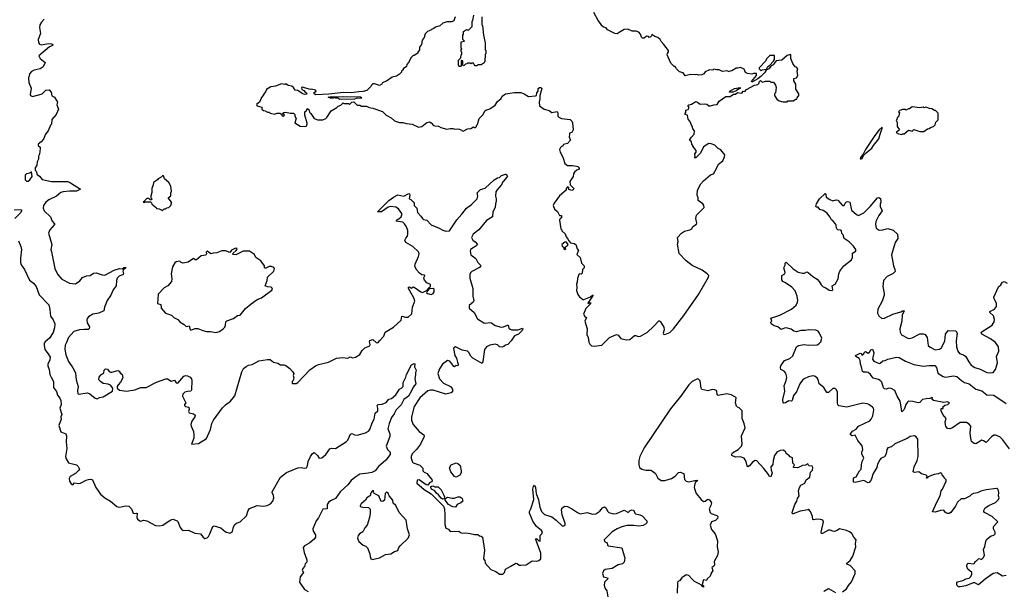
# Model space of a CAD drawing. Extents: x 2240384 to 2404287, y 351326 to 526670.
# Tile 145 of 256: x 2296178 to 2307606, y 452308 to 458944. Entities that reach past the tile are written whole.
import ezdxf

# ---------------------------------------------------------------- set-up
doc = ezdxf.new("R2010")
doc.units = 0

msp = doc.modelspace()

# ---------------------------------------------------------------- linework, layer by layer
at = {"layer": '0CON20XD'}
for points in [[(2301232, 458975), (2301218, 458932), (2301192, 458918), (2301135, 458918), (2301088, 458902), (2301055, 458872), (2301005, 458858), (2300985, 458840), (2300975, 458840), (2300968, 458832), (2300955, 458830), (2300948, 458822), (2300910, 458805), (2300885, 458780), (2300872, 458738), (2300850, 458705), (2300840, 458655), (2300820, 458625), (2300817, 458593), (2300800, 458565), (2300800, 458555), (2300755, 458530), (2300745, 458530), (2300720, 458505), (2300690, 458445), (2300670, 458425), (2300668, 458402), (2300630, 458375), (2300628, 458362), (2300610, 458345), (2300610, 458335), (2300585, 458310), (2300552, 458288), (2300500, 458275), (2300435, 458230), (2300385, 458210), (2300380, 458195), (2300355, 458180), (2300295, 458200), (2300275, 458198), (2300260, 458185), (2300258, 458172), (2300207, 458123), (2300165, 458110), (2300114, 458106), (2300025, 458094), (2299935, 458097), (2299765, 458079), (2299615, 458072), (2299594, 458084), (2299590, 458095), (2299618, 458115), (2299610, 458125), (2299565, 458138), (2299555, 458132), (2299455, 458160), (2299450, 458155), (2299452, 458132), (2299475, 458120), (2299491, 458101), (2299508, 458095), (2299512, 458085), (2299505, 458078), (2299485, 458077), (2299455, 458087), (2299405, 458120), (2299375, 458127), (2299356, 458156), (2299335, 458173), (2299295, 458180), (2299265, 458198), (2299255, 458190), (2299215, 458198), (2299147, 458173), (2299094, 458166), (2299055, 458140), (2299045, 458140), (2299030, 458105), (2299010, 458085), (2299010, 458075), (2298985, 458040), (2298960, 457985), (2298932, 457965), (2298928, 457955), (2298934, 457944), (2298988, 457928), (2298990, 457905), (2299008, 457888), (2299027, 457887), (2299055, 457870), (2299075, 457870), (2299085, 457860), (2299135, 457848), (2299165, 457860), (2299197, 457857), (2299218, 457848), (2299220, 457835), (2299235, 457823), (2299250, 457835), (2299230, 457855), (2299245, 457868), (2299265, 457872), (2299318, 457858), (2299355, 457858), (2299372, 457845), (2299372, 457825), (2299388, 457795), (2299370, 457745), (2299435, 457706), (2299500, 457705), (2299510, 457715), (2299516, 457744), (2299486, 457835), (2299488, 457875), (2299505, 457890), (2299515, 457912), (2299535, 457900), (2299540, 457870), (2299556, 457856), (2299597, 457795), (2299635, 457780), (2299695, 457782), (2299730, 457795), (2299743, 457807), (2299794, 457886), (2299860, 457925), (2299875, 457940), (2299905, 457950), (2299932, 457978), (2299945, 457970), (2299995, 457970), (2300005, 457960), (2300032, 457988), (2300055, 457990), (2300095, 457950), (2300125, 457950), (2300145, 457940), (2300205, 457940), (2300233, 457923), (2300277, 457917), (2300387, 457877), (2300430, 457835), (2300490, 457805), (2300528, 457768), (2300585, 457752), (2300625, 457752), (2300665, 457738), (2300732, 457732), (2300805, 457698), (2300847, 457703), (2300905, 457749), (2300935, 457757), (2300955, 457747), (2300982, 457715), (2300995, 457710), (2301039, 457709), (2301065, 457693), (2301137, 457673), (2301175, 457682), (2301205, 457682), (2301227, 457673), (2301255, 457678), (2301282, 457672), (2301325, 457650), (2301375, 457678), (2301415, 457680), (2301445, 457700), (2301453, 457693), (2301467, 457693), (2301480, 457705), (2301480, 457715)], [(2301295, 458400), (2301282, 458402), (2301270, 458415), (2301270, 458475), (2301298, 458502), (2301300, 458535), (2301310, 458545), (2301310, 458565), (2301300, 458575), (2301300, 458595), (2301310, 458605), (2301300, 458615), (2301300, 458685), (2301340, 458695), (2301320, 458715), (2301320, 458765), (2301330, 458775), (2301330, 458805), (2301365, 458830), (2301388, 458822), (2301430, 458865), (2301430, 458925), (2301437, 458933), (2301450, 458995)], [(2301540, 458975), (2301540, 458885), (2301550, 458875), (2301562, 458765), (2301582, 458675), (2301580, 458595), (2301590, 458585), (2301590, 458555), (2301580, 458535), (2301577, 458463), (2301568, 458442), (2301535, 458420), (2301495, 458420), (2301485, 458410), (2301465, 458410), (2301452, 458422), (2301445, 458440), (2301425, 458440), (2301415, 458430), (2301405, 458440), (2301375, 458440), (2301368, 458432), (2301352, 458428), (2301338, 458412), (2301325, 458410), (2301320, 458415), (2301320, 458465), (2301305, 458470), (2301300, 458465), (2301300, 458405), (2301295, 458400)], [(2302845, 455154), (2302935, 455164), (2303025, 455254), (2303105, 455288), (2303123, 455283), (2303155, 455244), (2303216, 455226), (2303258, 455232), (2303315, 455276), (2303328, 455278), (2303356, 455266), (2303385, 455271), (2303463, 455317), (2303535, 455381), (2303595, 455450), (2303605, 455450), (2303617, 455437), (2303653, 455373), (2303658, 455345), (2303648, 455305), (2303652, 455292), (2303665, 455289), (2303725, 455312), (2303765, 455355), (2303885, 455509), (2304056, 455754), (2304174, 455955), (2304178, 455975), (2304159, 455995), (2304101, 456035), (2303985, 456090), (2303915, 456145), (2303831, 456231), (2303813, 456337), (2303822, 456365), (2303813, 456415), (2303858, 456465), (2303895, 456490), (2303956, 456504), (2303980, 456515), (2303990, 456545), (2304035, 456570), (2304039, 456585), (2304027, 456637), (2304032, 456675), (2304122, 456765), (2304119, 456785), (2304106, 456806), (2304053, 456845), (2304052, 456875), (2304043, 456905), (2304044, 456966), (2304085, 457038), (2304116, 457074), (2304195, 457142), (2304230, 457155), (2304245, 457180), (2304263, 457207), (2304288, 457265), (2304340, 457305), (2304359, 457351), (2304361, 457375), (2304315, 457432), (2304285, 457450), (2304246, 457486), (2304205, 457501), (2304175, 457505), (2304115, 457469), (2304078, 457395), (2304035, 457347), (2304025, 457340), (2304012, 457342), (2304018, 457352), (2304016, 457385), (2304029, 457405), (2304031, 457425), (2303990, 457475), (2303990, 457485), (2303978, 457498), (2303977, 457527), (2303952, 457545), (2303975, 457580), (2304007, 457613), (2304010, 457655), (2303990, 457675), (2303988, 457695), (2303958, 457765), (2303935, 457790), (2303930, 457835), (2303900, 457845), (2303900, 457855), (2303910, 457865), (2303910, 457895), (2303935, 457900), (2303950, 457925), (2303932, 457948), (2303943, 457957), (2303977, 457963), (2304025, 457993), (2304046, 457986), (2304075, 457962), (2304126, 457966), (2304152, 457962), (2304175, 457942), (2304195, 457942), (2304234, 457956), (2304275, 457960), (2304295, 457998), (2304375, 458051), (2304426, 458054), (2304462, 458078), (2304485, 458079), (2304511, 458099), (2304552, 458092), (2304564, 458096), (2304575, 458113), (2304595, 458110), (2304615, 458133), (2304705, 458182), (2304747, 458193), (2304758, 458202), (2304765, 458228), (2304776, 458236), (2304795, 458218), (2304835, 458232), (2304885, 458230), (2304895, 458220), (2304928, 458218), (2304950, 458185), (2304958, 458155), (2304950, 458095), (2304940, 458085), (2304940, 458065), (2304965, 458020), (2304993, 458003), (2305035, 457990), (2305085, 457990), (2305095, 458000), (2305155, 458000), (2305185, 458020), (2305198, 458022), (2305202, 458038), (2305220, 458065), (2305220, 458085), (2305188, 458138), (2305187, 458195), (2305162, 458235), (2305165, 458260), (2305195, 458270), (2305208, 458295), (2305200, 458345), (2305208, 458375), (2305195, 458392), (2305177, 458397), (2305152, 458435), (2305130, 458495), (2305130, 458535), (2305125, 458540), (2305085, 458527), (2305025, 458474), (2304960, 458465), (2304922, 458418), (2304901, 458409), (2304872, 458375), (2304842, 458358), (2304823, 458325), (2304780, 458285), (2304745, 458257), (2304675, 458220), (2304670, 458225), (2304730, 458295), (2304728, 458318), (2304695, 458320), (2304675, 458310), (2304625, 458318), (2304601, 458331), (2304585, 458368), (2304543, 458387), (2304515, 458380), (2304495, 458382), (2304445, 458350), (2304422, 458348), (2304415, 458340), (2304385, 458352), (2304335, 458343), (2304295, 458363), (2304265, 458360), (2304235, 458368), (2304222, 458358), (2304185, 458360), (2304135, 458340), (2304120, 458315), (2304095, 458302), (2304055, 458300), (2304035, 458308), (2304017, 458303), (2303965, 458308), (2303903, 458293), (2303880, 458325), (2303835, 458340), (2303800, 458375), (2303795, 458390), (2303785, 458400), (2303775, 458400), (2303735, 458440), (2303694, 458534), (2303695, 458550), (2303709, 458571), (2303707, 458585), (2303656, 458656), (2303622, 458692), (2303612, 458715), (2303585, 458738), (2303548, 458748), (2303515, 458770), (2303510, 458755), (2303495, 458740), (2303485, 458738), (2303475, 458748), (2303455, 458752), (2303425, 458728), (2303405, 458730), (2303395, 458740), (2303384, 458775), (2303365, 458797), (2303335, 458811), (2303285, 458811), (2303235, 458832), (2303195, 458828), (2303134, 458796), (2303112, 458778), (2303085, 458784), (2303000, 458825), (2302985, 458850), (2302955, 458858), (2302930, 458875), (2302930, 458885), (2302893, 458933), (2302842, 459028)], [(2296460, 458950), (2296429, 458915), (2296413, 458885), (2296406, 458855), (2296418, 458785), (2296392, 458715), (2296395, 458678), (2296408, 458658), (2296425, 458651), (2296515, 458668), (2296548, 458665), (2296562, 458655), (2296558, 458645), (2296525, 458630), (2296400, 458525), (2296414, 458495), (2296474, 458445), (2296452, 458395), (2296415, 458372), (2296345, 458357), (2296315, 458344), (2296293, 458315), (2296279, 458265), (2296285, 458215), (2296312, 458148), (2296299, 458075), (2296305, 458062), (2296326, 458054), (2296425, 458078), (2296440, 458085), (2296480, 458125), (2296519, 458129), (2296542, 458102), (2296549, 458059), (2296583, 458043), (2296618, 457985), (2296608, 457955), (2296628, 457905), (2296602, 457845), (2296552, 457785), (2296545, 457730), (2296535, 457720), (2296508, 457655), (2296478, 457615), (2296454, 457556), (2296428, 457525), (2296393, 457497), (2296391, 457485), (2296414, 457464), (2296416, 457446), (2296409, 457381), (2296395, 457360), (2296397, 457325), (2296382, 457292), (2296378, 457255), (2296357, 457225), (2296358, 457198), (2296370, 457185), (2296382, 457145), (2296406, 457126), (2296437, 457087), (2296546, 457066), (2296735, 457065), (2296769, 457049), (2296882, 456975), (2296836, 456954), (2296755, 456954), (2296684, 456946), (2296654, 456936), (2296605, 456896), (2296515, 456853), (2296482, 456825), (2296454, 456785), (2296450, 456755), (2296462, 456725), (2296536, 456656), (2296553, 456605), (2296582, 456575), (2296582, 456565), (2296528, 456505), (2296512, 456465), (2296549, 456335), (2296541, 456275), (2296548, 456248), (2296586, 456055), (2296615, 455988), (2296665, 455931), (2296755, 455884), (2296825, 455879), (2296875, 455912), (2296905, 455950), (2296955, 455969), (2296995, 455974), (2297035, 456003), (2297066, 456006), (2297135, 455981), (2297165, 455978), (2297275, 456036), (2297335, 456054), (2297368, 456052), (2297385, 456066), (2297405, 456072), (2297409, 456065), (2297381, 456039), (2297376, 456025), (2297384, 455995), (2297379, 455985), (2297334, 455966), (2297308, 455945), (2297300, 455915), (2297298, 455855), (2297262, 455808), (2297234, 455745), (2297192, 455685), (2297162, 455608), (2297154, 455566), (2297095, 455538), (2297026, 455524), (2296977, 455495), (2296960, 455475), (2296956, 455455), (2296962, 455425), (2296988, 455378), (2296986, 455354), (2296974, 455346), (2296925, 455349), (2296872, 455342), (2296805, 455324), (2296744, 455255), (2296722, 455195), (2296704, 455165), (2296700, 455120), (2296713, 455055), (2296745, 454977), (2296795, 454902), (2296824, 454845), (2296834, 454765), (2296858, 454685), (2296849, 454635), (2296853, 454605), (2296862, 454595), (2296965, 454614), (2296992, 454602), (2297055, 454550), (2297075, 454543), (2297105, 454560), (2297145, 454567), (2297255, 454630), (2297260, 454665), (2297230, 454700), (2297205, 454711), (2297145, 454721), (2297115, 454743), (2297098, 454765), (2297101, 454795), (2297120, 454820), (2297156, 454844), (2297159, 454875), (2297175, 454891), (2297198, 454888), (2297215, 454860), (2297232, 454852), (2297249, 454851), (2297315, 454870), (2297333, 454863), (2297344, 454844), (2297368, 454825), (2297373, 454785), (2297346, 454735), (2297319, 454705), (2297309, 454685), (2297308, 454665), (2297335, 454644), (2297417, 454633), (2297515, 454646), (2297584, 454676), (2297645, 454676), (2297765, 454736), (2297875, 454774), (2297895, 454773), (2297935, 454749), (2297975, 454758), (2297995, 454728), (2298015, 454724), (2298084, 454806), (2298105, 454814), (2298125, 454811), (2298156, 454796), (2298172, 454775), (2298177, 454755), (2298173, 454647), (2298165, 454632), (2298125, 454629), (2298095, 454619), (2298071, 454595)], [(2304785, 458350), (2304795, 458360), (2304845, 458370), (2304861, 458399), (2304879, 458411), (2304926, 458464), (2304937, 458483), (2304938, 458528), (2304885, 458528), (2304845, 458490), (2304840, 458465), (2304760, 458385), (2304762, 458372), (2304785, 458350)], [(2301480, 457715), (2301492, 457728), (2301510, 457795), (2301558, 457845), (2301578, 457885), (2301590, 457895), (2301635, 457908), (2301695, 457952), (2301722, 457995), (2301765, 458030), (2301778, 458055), (2301818, 458085), (2301921, 458099), (2301995, 458100), (2302035, 458083), (2302085, 458052), (2302165, 458060), (2302176, 458065), (2302181, 458095), (2302195, 458115), (2302197, 458145), (2302211, 458155), (2302226, 458156), (2302238, 458145), (2302214, 458065), (2302216, 458025), (2302207, 457985), (2302212, 457945), (2302265, 457907), (2302325, 457890), (2302355, 457867), (2302415, 457878), (2302423, 457863), (2302424, 457825), (2302435, 457813), (2302467, 457797), (2302568, 457785), (2302587, 457765), (2302593, 457745), (2302602, 457665), (2302588, 457635), (2302560, 457625), (2302558, 457615), (2302557, 457583), (2302570, 457545), (2302535, 457508), (2302490, 457495), (2302478, 457472), (2302465, 457470), (2302455, 457460), (2302442, 457435), (2302450, 457405), (2302460, 457395), (2302486, 457336), (2302504, 457274), (2302535, 457250), (2302595, 457252), (2302640, 457245), (2302655, 457241), (2302672, 457225), (2302672, 457215), (2302664, 457206), (2302643, 457197), (2302618, 457172), (2302606, 457155), (2302600, 457125), (2302564, 457066), (2302568, 457025), (2302608, 456985), (2302603, 456967), (2302585, 456961), (2302553, 456973), (2302552, 456995), (2302535, 457003), (2302521, 456985), (2302520, 456965), (2302442, 456898), (2302382, 456815), (2302370, 456785), (2302384, 456744), (2302419, 456719), (2302445, 456670), (2302465, 456670), (2302468, 456665), (2302468, 456645), (2302450, 456635), (2302442, 456615), (2302460, 456515), (2302470, 456505), (2302472, 456492), (2302508, 456458), (2302522, 456422), (2302537, 456405), (2302550, 456375), (2302570, 456355), (2302615, 456347), (2302632, 456335), (2302647, 456285), (2302662, 456265), (2302645, 456220), (2302682, 456185), (2302698, 456118), (2302728, 456085), (2302730, 456065), (2302710, 456045), (2302705, 456000), (2302695, 455990), (2302675, 455992), (2302666, 455984), (2302651, 455941), (2302650, 455895), (2302640, 455875), (2302646, 455835), (2302639, 455799), (2302657, 455755), (2302677, 455725), (2302714, 455694), (2302724, 455694), (2302802, 455728), (2302825, 455746), (2302836, 455746), (2302772, 455655), (2302775, 455650), (2302805, 455660), (2302803, 455645), (2302750, 455590), (2302720, 455525), (2302737, 455497), (2302758, 455485), (2302738, 455445), (2302764, 455355), (2302760, 455290), (2302777, 455255), (2302785, 455200), (2302796, 455176), (2302815, 455158), (2302845, 455154)], [(2304415, 458103), (2304422, 458115), (2304476, 458144), (2304540, 458155), (2304542, 458145), (2304521, 458139), (2304495, 458116), (2304455, 458104), (2304415, 458103)], [(2299895, 458018), (2299872, 458032), (2299845, 458032), (2299835, 458040), (2299815, 458032), (2299785, 458032), (2299760, 458045), (2299795, 458052), (2299865, 458047), (2299935, 458053), (2300135, 458047), (2300148, 458038), (2300147, 458033), (2300085, 458030), (2300065, 458020), (2299895, 458018)], [(2306415, 457610), (2306423, 457617), (2306445, 457620), (2306495, 457660), (2306535, 457650), (2306555, 457670), (2306625, 457647), (2306673, 457647), (2306715, 457678), (2306735, 457680), (2306748, 457692), (2306785, 457702), (2306802, 457725), (2306810, 457755), (2306837, 457783), (2306838, 457858), (2306808, 457888), (2306795, 457890), (2306765, 457910), (2306738, 457912), (2306695, 457928), (2306675, 457922), (2306665, 457930), (2306625, 457922), (2306535, 457932), (2306505, 457910), (2306495, 457910), (2306467, 457893), (2306455, 457900), (2306425, 457902), (2306392, 457888), (2306380, 457875), (2306390, 457865), (2306380, 457815), (2306362, 457808), (2306360, 457785), (2306352, 457775), (2306362, 457752), (2306363, 457703), (2306388, 457665), (2306350, 457635), (2306378, 457618), (2306415, 457610)], [(2305945, 457328), (2305955, 457334), (2305973, 457367), (2306002, 457398), (2306069, 457451), (2306088, 457485), (2306151, 457559), (2306164, 457616), (2306190, 457685), (2306188, 457698), (2306155, 457667), (2306105, 457600), (2305996, 457435), (2305969, 457381), (2305944, 457355), (2305935, 457330), (2305945, 457328)], [(2296255, 457069), (2296275, 457071), (2296297, 457085), (2296321, 457125), (2296315, 457178), (2296296, 457164), (2296255, 457153), (2296242, 457138), (2296241, 457085), (2296255, 457069)], [(2298071, 454595), (2298066, 454575), (2298108, 454495), (2298092, 454478), (2298090, 454465), (2298102, 454452), (2298140, 454445), (2298143, 454417), (2298138, 454395), (2298145, 454380), (2298195, 454370), (2298213, 454353), (2298210, 454335), (2298176, 454285), (2298166, 454246), (2298169, 454225), (2298194, 454164), (2298200, 454125), (2298198, 454085), (2298170, 454015), (2298255, 454024), (2298345, 454084), (2298392, 454185), (2298407, 454255), (2298426, 454295), (2298530, 454440), (2298566, 454474), (2298625, 454516), (2298674, 454576), (2298756, 454855), (2298777, 454895), (2298805, 454919), (2298835, 454933), (2298875, 454942), (2298955, 454982), (2299055, 455000), (2299085, 454998), (2299125, 454970), (2299175, 454958), (2299205, 454938), (2299243, 454937), (2299265, 454930), (2299313, 454893), (2299345, 454860), (2299358, 454835), (2299352, 454815), (2299358, 454785), (2299350, 454755), (2299340, 454745), (2299340, 454725), (2299345, 454720), (2299385, 454722), (2299405, 454733), (2299545, 454879), (2299613, 454927), (2299645, 454941), (2299761, 454969), (2299855, 455016), (2299925, 455024), (2299985, 455016), (2300015, 455030), (2300045, 455018), (2300075, 455027), (2300125, 455057), (2300151, 455105), (2300185, 455133), (2300242, 455158), (2300246, 455175), (2300237, 455205), (2300241, 455219), (2300275, 455230), (2300315, 455198), (2300335, 455194), (2300358, 455218), (2300405, 455272), (2300420, 455315), (2300515, 455373), (2300604, 455455), (2300615, 455501), (2300655, 455490), (2300685, 455491), (2300729, 455531), (2300736, 455605), (2300764, 455675), (2300752, 455715), (2300692, 455825), (2300690, 455840), (2300702, 455842), (2300725, 455828), (2300745, 455842), (2300755, 455840), (2300835, 455784), (2300855, 455778), (2300898, 455802), (2300930, 455835), (2300947, 455843), (2300945, 455870), (2300905, 455890), (2300875, 455920), (2300870, 455945), (2300872, 455958), (2300880, 455965), (2300875, 455980), (2300845, 455982), (2300820, 456000), (2300788, 456035), (2300765, 456080), (2300767, 456105), (2300806, 456195), (2300813, 456225), (2300808, 456248), (2300742, 456312), (2300659, 456359), (2300649, 456385), (2300661, 456409), (2300678, 456432), (2300683, 456457), (2300683, 456495), (2300669, 456539), (2300646, 456575), (2300625, 456593), (2300548, 456605), (2300555, 456621), (2300578, 456632), (2300604, 456655), (2300615, 456680), (2300612, 456695), (2300575, 456749), (2300545, 456766), (2300485, 456774), (2300455, 456766), (2300376, 456714), (2300332, 456712), (2300464, 456846), (2300516, 456885), (2300565, 456909), (2300635, 456896), (2300695, 456926), (2300703, 456923), (2300706, 456906), (2300698, 456865), (2300718, 456855), (2300750, 456825), (2300756, 456815), (2300757, 456785), (2300786, 456756), (2300794, 456705), (2300835, 456664), (2300855, 456635), (2300865, 456626), (2300903, 456615), (2300955, 456561), (2301048, 456525), (2301089, 456499), (2301125, 456488), (2301165, 456492), (2301250, 456620), (2301311, 456685), (2301362, 456755), (2301420, 456800), (2301486, 456865), (2301496, 456895), (2301487, 456935), (2301525, 456971), (2301582, 456988), (2301684, 457086), (2301725, 457107), (2301748, 457112), (2301772, 457135), (2301815, 457152), (2301825, 457150), (2301838, 457125), (2301832, 457115), (2301789, 457065), (2301767, 457023), (2301714, 456965), (2301704, 456945), (2301699, 456895), (2301709, 456865), (2301708, 456842), (2301699, 456805), (2301698, 456765), (2301671, 456715), (2301666, 456655), (2301595, 456613), (2301506, 456504), (2301441, 456455), (2301421, 456415), (2301436, 456385), (2301466, 456366), (2301493, 456335), (2301474, 456315), (2301422, 456285), (2301412, 456275), (2301407, 456255), (2301416, 456215), (2301472, 456172), (2301494, 456125), (2301528, 456095), (2301531, 456085), (2301515, 456069), (2301425, 456019), (2301411, 456005), (2301402, 455985), (2301401, 455945), (2301436, 455825), (2301436, 455735), (2301449, 455685), (2301440, 455665), (2301393, 455625), (2301393, 455595), (2301452, 455545), (2301490, 455470), (2301565, 455426), (2301585, 455421), (2301635, 455428), (2301655, 455424), (2301695, 455394), (2301765, 455376), (2301795, 455378), (2301839, 455399), (2301846, 455396), (2301855, 455364), (2301870, 455350), (2301885, 455344), (2301964, 455344), (2302015, 455362), (2302018, 455355), (2302009, 455335), (2301966, 455294), (2301922, 455275), (2301884, 455216), (2301845, 455174), (2301815, 455167), (2301798, 455152), (2301776, 455144), (2301748, 455148), (2301725, 455169), (2301695, 455177), (2301635, 455166), (2301595, 455146), (2301572, 455115), (2301554, 454975), (2301545, 454953), (2301437, 455015), (2301415, 455038), (2301392, 455082), (2301376, 455096), (2301315, 455108), (2301235, 455145), (2301215, 455136), (2301213, 455125), (2301230, 455045), (2301249, 455015), (2301258, 454968), (2301268, 454945), (2301265, 454927), (2301245, 454931), (2301225, 454914), (2301215, 454919), (2301169, 454979), (2301145, 454986), (2301087, 454945), (2301050, 454890), (2301032, 454835), (2301052, 454775), (2301095, 454723), (2301180, 454685), (2301203, 454655), (2301203, 454625), (2301187, 454613), (2301125, 454596), (2300975, 454642), (2300945, 454644), (2300915, 454634), (2300821, 454555), (2300758, 454455), (2300724, 454335), (2300724, 454294), (2300746, 454245), (2300815, 454162), (2300870, 454125), (2300874, 454105), (2300831, 454015), (2300785, 453955), (2300732, 453905), (2300722, 453875), (2300722, 453852), (2300736, 453806), (2300745, 453798), (2300821, 453771), (2300856, 453736), (2300856, 453705), (2300871, 453691), (2300908, 453675), (2300918, 453655), (2300962, 453605), (2300965, 453590), (2300959, 453581), (2300935, 453568), (2300915, 453540), (2300895, 453546), (2300815, 453602), (2300793, 453597), (2300788, 453565), (2300871, 453491), (2300955, 453439), (2301098, 453298), (2301109, 453265), (2301114, 453195), (2301111, 453085), (2301125, 453040), (2301155, 453030), (2301175, 453002), (2301275, 453008), (2301295, 452990), (2301315, 452982), (2301355, 452987), (2301405, 452981), (2301455, 452967), (2301495, 452967), (2301515, 452952), (2301535, 452950), (2301548, 452935), (2301573, 452785), (2301562, 452685), (2301576, 452666), (2301580, 452635), (2301645, 452563), (2301705, 452540), (2301745, 452507), (2301785, 452507), (2301803, 452525), (2301818, 452565), (2301872, 452595), (2301935, 452634), (2301951, 452631), (2301975, 452613), (2301995, 452610), (2302055, 452616), (2302125, 452661), (2302182, 452658), (2302205, 452667), (2302226, 452685), (2302225, 452750), (2302169, 452911), (2302175, 452922), (2302205, 452894), (2302220, 452890), (2302217, 452955), (2302239, 452975), (2302246, 452995), (2302236, 453015), (2302175, 453059), (2302133, 453123), (2302096, 453215), (2302094, 453235), (2302112, 453265), (2302147, 453375), (2302135, 453495), (2302141, 453525), (2302155, 453541), (2302166, 453515), (2302171, 453445), (2302201, 453371), (2302216, 453285), (2302234, 453235), (2302271, 453201), (2302355, 453172), (2302406, 453136), (2302475, 453068), (2302495, 453068), (2302508, 453075), (2302508, 453095), (2302474, 453195), (2302466, 453254), (2302475, 453278), (2302504, 453296), (2302535, 453291), (2302595, 453263), (2302652, 453222), (2302685, 453207), (2302765, 453223), (2302825, 453204), (2302865, 453208), (2302910, 453240), (2302942, 453278), (2302965, 453288), (2302986, 453275), (2303000, 453240), (2303014, 453224), (2303065, 453208), (2303105, 453212), (2303195, 453252), (2303235, 453228), (2303245, 453228), (2303264, 453246), (2303285, 453254), (2303307, 453245), (2303318, 453215), (2303326, 453206), (2303375, 453196), (2303404, 453184), (2303458, 453125), (2303457, 453105), (2303443, 453087), (2303415, 453072), (2303365, 453066), (2303307, 453073), (2303225, 453071), (2303165, 453057), (2303114, 453035), (2303055, 452998), (2302961, 452905), (2302966, 452886), (2302995, 452872), (2303000, 452845), (2303008, 452838), (2303165, 452812), (2303202, 452695), (2303192, 452645), (2303175, 452626), (2303123, 452617), (2303055, 452573), (2302975, 452562), (2302954, 452545), (2302941, 452515), (2302955, 452478), (2303002, 452465), (2303003, 452455), (2302965, 452415), (2302960, 452375), (2302972, 452342), (2302992, 452315), (2303004, 452245)], [(2297835, 456730), (2297855, 456750), (2297875, 456750), (2297885, 456760), (2297908, 456762), (2297932, 456785), (2297940, 456815), (2297940, 456825), (2297900, 456875), (2297932, 456898), (2297932, 456935), (2297940, 456955), (2297932, 457012), (2297910, 457055), (2297860, 457095), (2297845, 457130), (2297835, 457130), (2297820, 457115), (2297785, 457098), (2297777, 457083), (2297730, 457055), (2297728, 457025), (2297713, 456983), (2297713, 456937), (2297700, 456895), (2297700, 456875), (2297710, 456865), (2297708, 456852), (2297692, 456852), (2297675, 456870), (2297655, 456870), (2297610, 456825), (2297625, 456820), (2297635, 456830), (2297695, 456830), (2297708, 456818), (2297712, 456802), (2297760, 456765), (2297765, 456752), (2297797, 456747), (2297835, 456730)], [(2306014, 454484), (2305965, 454494), (2305777, 454447), (2305685, 454461), (2305674, 454474), (2305670, 454495), (2305670, 454625), (2305655, 454652), (2305643, 454663), (2305615, 454663), (2305565, 454617), (2305545, 454617), (2305510, 454675), (2305458, 454718), (2305446, 454766), (2305434, 454785), (2305405, 454804), (2305385, 454809), (2305335, 454799), (2305285, 454776), (2305265, 454760), (2305231, 454715), (2305194, 454625), (2305160, 454580), (2305143, 454525), (2305135, 454517), (2305105, 454520), (2305068, 454495), (2305045, 454492), (2305038, 454498), (2305034, 454535), (2305057, 454633), (2305051, 454695), (2305075, 454755), (2305083, 454795), (2305069, 454839), (2305052, 454862), (2305012, 454885), (2305008, 454905), (2305014, 454925), (2305054, 454986), (2305115, 455009), (2305150, 455040), (2305193, 455147), (2305218, 455162), (2305284, 455174), (2305335, 455166), (2305435, 455170), (2305455, 455180), (2305478, 455205), (2305490, 455245), (2305462, 455305), (2305445, 455328), (2305419, 455339), (2305335, 455344), (2305295, 455336), (2305244, 455336), (2305195, 455322), (2305165, 455330), (2305132, 455352), (2305075, 455366), (2305055, 455364), (2305015, 455346), (2304978, 455378), (2304935, 455391), (2304902, 455415), (2304898, 455432), (2304907, 455445), (2304895, 455478), (2305000, 455515), (2305137, 455585), (2305189, 455631), (2305206, 455665), (2305209, 455685), (2305201, 455735), (2305177, 455797), (2305139, 455839), (2305065, 455890), (2305035, 455903), (2305023, 455923), (2305023, 455975), (2305057, 455995), (2305062, 456008), (2305047, 456065), (2305062, 456095), (2305063, 456117), (2305075, 456130), (2305155, 456050), (2305212, 456012), (2305265, 456000), (2305287, 456003), (2305315, 456016), (2305331, 456011), (2305385, 455963), (2305435, 455931), (2305459, 455905), (2305480, 455865), (2305505, 455844), (2305535, 455832), (2305575, 455803), (2305605, 455800), (2305614, 455806), (2305607, 455853), (2305642, 455875), (2305679, 455935), (2305684, 455995), (2305696, 456024), (2305742, 456085), (2305834, 456156), (2305844, 456185), (2305846, 456234), (2305884, 456255), (2305881, 456275), (2305854, 456314), (2305807, 456367), (2305747, 456405), (2305737, 456445), (2305721, 456461), (2305715, 456493), (2305705, 456500), (2305675, 456503), (2305663, 456515), (2305657, 456525), (2305656, 456555), (2305646, 456575), (2305621, 456605), (2305599, 456619), (2305585, 456652), (2305545, 456701), (2305505, 456729), (2305465, 456740), (2305447, 456767), (2305425, 456768), (2305418, 456775), (2305427, 456805), (2305461, 456865), (2305526, 456926), (2305536, 456915), (2305538, 456885), (2305580, 456855), (2305615, 456840), (2305655, 456853), (2305675, 456847), (2305730, 456785), (2305748, 456785), (2305760, 456815), (2305775, 456830), (2305785, 456833), (2305814, 456824), (2305834, 456734), (2305891, 456681), (2305915, 456670), (2305975, 456702), (2306048, 456775), (2306135, 456877), (2306149, 456879), (2306168, 456868), (2306172, 456825), (2306167, 456803), (2306166, 456775), (2306189, 456725), (2306150, 456670), (2306115, 456602), (2306111, 456565), (2306120, 456525), (2306155, 456500), (2306196, 456504), (2306255, 456519), (2306315, 456502), (2306366, 456456), (2306369, 456405), (2306341, 456359), (2306298, 456215), (2306320, 456085), (2306336, 456044), (2306338, 456022), (2306315, 455997), (2306247, 455963), (2306204, 455915), (2306197, 455845), (2306213, 455765), (2306211, 455745), (2306188, 455675), (2306140, 455585), (2306136, 455536), (2306150, 455505), (2306186, 455476), (2306215, 455480), (2306314, 455526), (2306405, 455554), (2306426, 455566), (2306442, 455565), (2306420, 455515), (2306418, 455445), (2306392, 455355), (2306396, 455315), (2306413, 455285), (2306485, 455246), (2306504, 455244), (2306535, 455252), (2306625, 455296), (2306669, 455299), (2306688, 455288), (2306710, 455255), (2306723, 455163), (2306745, 455142), (2306805, 455112), (2306855, 455119), (2306876, 455135), (2306914, 455215), (2306922, 455295), (2306953, 455337), (2307045, 455332), (2307058, 455305), (2307046, 455215), (2307052, 455145), (2307066, 455096), (2307085, 455070), (2307133, 455053), (2307156, 455036), (2307195, 454971), (2307222, 454932), (2307265, 454905), (2307325, 454887), (2307405, 454850), (2307446, 454844), (2307475, 454848), (2307504, 454885), (2307529, 454961), (2307514, 455035), (2307544, 455095), (2307538, 455145), (2307505, 455196), (2307445, 455240), (2307345, 455295), (2307336, 455315), (2307465, 455399), (2307488, 455435), (2307494, 455465), (2307482, 455505), (2307440, 455545), (2307440, 455555), (2307493, 455585), (2307514, 455615), (2307517, 455655), (2307489, 455705), (2307486, 455724), (2307538, 455842), (2307566, 455865), (2307584, 455896), (2307605, 455904), (2307639, 455885)], [(2296115, 456736), (2296185, 456740), (2296198, 456735), (2296200, 456725), (2296191, 456705), (2296122, 456635)], [(2296165, 456375), (2296191, 456311), (2296197, 456277), (2296186, 456175), (2296187, 456125), (2296195, 456100), (2296233, 456043), (2296292, 455922), (2296339, 455885), (2296368, 455848), (2296405, 455750), (2296516, 455635), (2296528, 455578), (2296535, 455502), (2296565, 455460), (2296584, 455414), (2296582, 455365), (2296567, 455313), (2296524, 455245), (2296473, 455205), (2296463, 455187), (2296460, 455165), (2296471, 455115), (2296510, 455065), (2296530, 455025), (2296529, 454995), (2296504, 454945), (2296503, 454925), (2296521, 454885), (2296526, 454825), (2296544, 454795), (2296571, 454745), (2296571, 454675), (2296605, 454629), (2296618, 454585), (2296645, 454551), (2296655, 454525), (2296660, 454475), (2296644, 454434), (2296668, 454362), (2296654, 454335), (2296660, 454305), (2296631, 454235), (2296655, 454158), (2296715, 454136), (2296722, 454115), (2296717, 454045), (2296724, 453965), (2296711, 453875), (2296717, 453845), (2296745, 453798), (2296836, 453776), (2296858, 453758), (2296869, 453735), (2296870, 453725), (2296861, 453709), (2296825, 453677), (2296765, 453642), (2296753, 453617), (2296757, 453585), (2296775, 453556), (2296795, 453546), (2296815, 453569), (2296865, 453560), (2296885, 453562), (2296950, 453600), (2296975, 453606), (2297005, 453610), (2297022, 453602), (2297061, 453515), (2297116, 453436), (2297165, 453394), (2297232, 453355), (2297305, 453294), (2297335, 453286), (2297405, 453302), (2297445, 453295), (2297476, 453265), (2297495, 453214), (2297505, 453210), (2297535, 453217), (2297541, 453211), (2297538, 453165), (2297547, 453147), (2297572, 453125), (2297585, 453122), (2297615, 453134), (2297655, 453126), (2297755, 453074), (2297805, 453067), (2297839, 453075), (2297925, 453136), (2297955, 453144), (2298005, 453126), (2298015, 453117), (2298040, 453050), (2298055, 453029), (2298075, 453016), (2298138, 453018), (2298212, 452982), (2298275, 452977), (2298306, 452936), (2298327, 452923), (2298355, 452928), (2298370, 452945), (2298383, 452977), (2298419, 453061), (2298435, 453069), (2298513, 453045), (2298567, 452997), (2298615, 452984), (2298625, 452986), (2298647, 453003), (2298661, 453055), (2298675, 453085), (2298695, 453101), (2298738, 453115), (2298811, 453185), (2298829, 453245), (2298845, 453270), (2298935, 453304), (2299003, 453297), (2299050, 453305), (2299088, 453325), (2299114, 453356), (2299127, 453395), (2299125, 453420), (2299108, 453455), (2299110, 453465), (2299206, 453635), (2299275, 453688), (2299405, 453741), (2299445, 453746), (2299485, 453737), (2299505, 453740), (2299517, 453765), (2299526, 453815), (2299554, 453875), (2299575, 453910), (2299595, 453921), (2299634, 453885), (2299653, 453855), (2299685, 453859), (2299731, 453895), (2299776, 453964), (2299795, 453971), (2299845, 453968), (2299972, 454048), (2299986, 454064), (2300016, 454134), (2300035, 454139), (2300065, 454124), (2300095, 454122), (2300192, 454148), (2300225, 454168), (2300240, 454185), (2300270, 454265), (2300294, 454305), (2300305, 454378), (2300333, 454405), (2300336, 454434), (2300328, 454465), (2300340, 454475), (2300385, 454479), (2300431, 454499), (2300461, 454539), (2300495, 454548), (2300545, 454590), (2300586, 454654), (2300615, 454670), (2300628, 454685), (2300628, 454732), (2300658, 454795), (2300666, 454825), (2300725, 454936), (2300755, 454952), (2300765, 454950), (2300760, 454915), (2300780, 454875), (2300770, 454845), (2300773, 454825), (2300766, 454774), (2300774, 454715), (2300743, 454677), (2300727, 454635), (2300689, 454575), (2300637, 454533), (2300607, 454473), (2300546, 454415), (2300523, 454367), (2300494, 454325), (2300467, 454255), (2300449, 454195), (2300473, 454135), (2300475, 454105), (2300432, 453995), (2300448, 453955), (2300477, 453925), (2300476, 453896), (2300429, 453831), (2300342, 453758), (2300303, 453705), (2300264, 453686), (2300222, 453678), (2300125, 453669), (2300069, 453631), (2300025, 453593), (2299985, 453543), (2299896, 453465), (2299842, 453385), (2299785, 453359), (2299762, 453338), (2299748, 453315), (2299745, 453267), (2299695, 453261), (2299647, 453163), (2299618, 453125), (2299579, 453035), (2299584, 453005), (2299611, 452965), (2299611, 452935), (2299596, 452915), (2299545, 452872), (2299482, 452835), (2299467, 452815), (2299478, 452758), (2299510, 452675), (2299510, 452645), (2299493, 452627), (2299482, 452595), (2299463, 452575), (2299458, 452555), (2299470, 452525), (2299434, 452476), (2299424, 452416), (2299485, 452329), (2299525, 452306)], [(2302505, 456272), (2302517, 456285), (2302510, 456295), (2302512, 456308), (2302538, 456322), (2302542, 456335), (2302525, 456360), (2302505, 456360), (2302470, 456335), (2302475, 456310), (2302488, 456308), (2302493, 456283), (2302505, 456272)], [(2298455, 455314), (2298495, 455326), (2298539, 455355), (2298557, 455375), (2298566, 455396), (2298571, 455435), (2298581, 455449), (2298660, 455475), (2298705, 455510), (2298735, 455514), (2298799, 455591), (2298863, 455647), (2298936, 455694), (2298983, 455715), (2299106, 455804), (2299111, 455815), (2299109, 455829), (2299095, 455840), (2299055, 455842), (2299028, 455855), (2299052, 455915), (2299054, 455956), (2299129, 456025), (2299134, 456054), (2299128, 456068), (2299099, 456079), (2299075, 456080), (2299035, 456058), (2299025, 456058), (2299018, 456065), (2299018, 456085), (2298976, 456146), (2298920, 456185), (2298905, 456217), (2298846, 456256), (2298772, 456255), (2298685, 456216), (2298655, 456218), (2298648, 456225), (2298655, 456232), (2298692, 456265), (2298700, 456285), (2298695, 456292), (2298675, 456289), (2298635, 456267), (2298615, 456240), (2298565, 456259), (2298525, 456260), (2298465, 456236), (2298425, 456234), (2298395, 456224), (2298355, 456258), (2298344, 456246), (2298347, 456225), (2298339, 456211), (2298285, 456203), (2298228, 456155), (2298215, 456156), (2298195, 456170), (2298135, 456131), (2298075, 456118), (2298050, 456125), (2298035, 456140), (2297995, 456132), (2297977, 456123), (2297950, 456075), (2297934, 455995), (2297943, 455935), (2297939, 455905), (2297899, 455855), (2297855, 455830), (2297785, 455758), (2297778, 455648), (2297816, 455636), (2297818, 455595), (2297869, 455539), (2297940, 455515), (2297968, 455485), (2298012, 455462), (2298042, 455432), (2298087, 455407), (2298105, 455388), (2298115, 455383), (2298145, 455390), (2298155, 455348), (2298165, 455340), (2298184, 455346), (2298215, 455360), (2298245, 455361), (2298305, 455334), (2298345, 455324), (2298394, 455324), (2298455, 455314)], [(2300955, 455752), (2300976, 455764), (2300987, 455785), (2300988, 455815), (2300975, 455822), (2300932, 455818), (2300912, 455798), (2300900, 455775), (2300910, 455765), (2300955, 455752)], [(2307665, 453962), (2307585, 454071), (2307555, 454101), (2307505, 454122), (2307485, 454119), (2307457, 454103), (2307395, 454036), (2307365, 454056), (2307345, 454062), (2307275, 454021), (2307255, 454023), (2307226, 454046), (2307216, 454085), (2307210, 454145), (2307219, 454225), (2307198, 454248), (2307168, 454268), (2307095, 454268), (2307004, 454206), (2306975, 454196), (2306945, 454200), (2306926, 454225), (2306922, 454242), (2306921, 454275), (2306930, 454315), (2306892, 454362), (2306873, 454405), (2306872, 454425), (2306875, 454430), (2306895, 454430), (2306897, 454437), (2306890, 454445), (2306915, 454470), (2306952, 454478), (2306970, 454495), (2306945, 454507), (2306905, 454500), (2306785, 454523), (2306770, 454535), (2306772, 454555), (2306765, 454560), (2306743, 454547), (2306699, 454541), (2306655, 454534), (2306625, 454502), (2306605, 454496), (2306545, 454513), (2306495, 454514), (2306481, 454505), (2306463, 454475), (2306445, 454419), (2306415, 454390), (2306411, 454451), (2306397, 454515), (2306362, 454575), (2306335, 454641), (2306294, 454664), (2306265, 454665), (2306235, 454656), (2306215, 454659), (2306205, 454672), (2306186, 454735), (2306165, 454757), (2306145, 454769), (2306083, 454783), (2306052, 454825), (2306025, 454847), (2306005, 454853), (2305972, 454852), (2305959, 454859), (2305950, 454915), (2305938, 454945), (2305935, 454988), (2305920, 455010), (2305882, 455035), (2305878, 455045), (2305935, 455073), (2305945, 455070), (2305955, 455050), (2305965, 455052), (2305977, 455065), (2305984, 455086), (2305995, 455092), (2306027, 455073), (2306042, 455085), (2306057, 455113), (2306075, 455120), (2306092, 455075), (2306076, 455005), (2306091, 454981), (2306120, 454970), (2306155, 454954), (2306165, 454956), (2306196, 454984), (2306225, 454987), (2306256, 455004), (2306355, 455028), (2306385, 455022), (2306458, 454978), (2306555, 454940), (2306665, 454922), (2306735, 454931), (2306798, 454928), (2306818, 454908), (2306835, 454842), (2306895, 454802), (2306925, 454796), (2307015, 454808), (2307055, 454801), (2307108, 454755), (2307145, 454734), (2307197, 454717), (2307275, 454656), (2307345, 454636), (2307405, 454591), (2307485, 454585), (2307629, 454489)], [(2305727, 452303), (2305775, 452337), (2305796, 452375), (2305833, 452417), (2305876, 452515), (2305877, 452545), (2305819, 452609), (2305778, 452625), (2305780, 452635), (2305817, 452665), (2305849, 452715), (2305883, 452823), (2305878, 452865), (2305886, 452905), (2305860, 452935), (2305835, 452978), (2305808, 452998), (2305775, 453014), (2305695, 453033), (2305665, 453014), (2305635, 453004), (2305615, 453006), (2305585, 453020), (2305565, 453019), (2305495, 452979), (2305485, 452980), (2305479, 452995), (2305507, 453115), (2305498, 453135), (2305473, 453143), (2305425, 453144), (2305395, 453138), (2305385, 453142), (2305380, 453175), (2305356, 453236), (2305335, 453260), (2305324, 453256), (2305235, 453239), (2305156, 453206), (2305147, 453207), (2305142, 453225), (2305176, 453315), (2305199, 453355), (2305205, 453385), (2305224, 453415), (2305219, 453475), (2305229, 453515), (2305245, 453539), (2305289, 453565), (2305307, 453603), (2305348, 453635), (2305358, 453692), (2305380, 453715), (2305382, 453745), (2305375, 453760), (2305343, 453763), (2305332, 453772), (2305325, 453790), (2305298, 453772), (2305265, 453768), (2305209, 453741), (2305160, 453745), (2305158, 453755), (2305170, 453775), (2305153, 453795), (2305146, 453856), (2305121, 453871), (2305105, 453890), (2305090, 453895), (2305075, 453910), (2305070, 453925), (2305045, 453948), (2305005, 453942), (2304965, 453922), (2304940, 453885), (2304922, 453828), (2304919, 453781), (2304898, 453752), (2304901, 453715), (2304913, 453685), (2304895, 453638), (2304878, 453645), (2304869, 453665), (2304815, 453733), (2304735, 453822), (2304714, 453826), (2304682, 453808), (2304649, 453765), (2304630, 453755), (2304621, 453765), (2304611, 453815), (2304585, 453853), (2304545, 453868), (2304487, 453867), (2304445, 453883), (2304441, 453891), (2304452, 453915), (2304517, 453955), (2304556, 453995), (2304562, 454015), (2304557, 454113), (2304597, 454205), (2304586, 454256), (2304562, 454315), (2304562, 454402), (2304528, 454438), (2304510, 454445), (2304498, 454458), (2304488, 454495), (2304492, 454555), (2304485, 454562), (2304435, 454588), (2304385, 454600), (2304285, 454581), (2304275, 454590), (2304268, 454635), (2304245, 454648), (2304215, 454650), (2304165, 454636), (2304095, 454652), (2304088, 454665), (2304075, 454750), (2304055, 454772), (2304045, 454773), (2303985, 454744), (2303945, 454706), (2303849, 454571), (2303732, 454425), (2303426, 453975), (2303374, 453874), (2303363, 453825), (2303364, 453775), (2303373, 453745), (2303398, 453728), (2303445, 453714), (2303505, 453716), (2303535, 453696), (2303558, 453675), (2303585, 453623), (2303625, 453596), (2303665, 453596), (2303745, 453619), (2303784, 453645), (2303825, 453688), (2303845, 453692), (2303886, 453676), (2303896, 453605), (2303915, 453587), (2303942, 453578), (2304035, 453599), (2304048, 453595), (2304019, 453571), (2304009, 453535), (2304007, 453515), (2304031, 453445), (2304088, 453375), (2304115, 453352), (2304135, 453353), (2304165, 453379), (2304185, 453371), (2304206, 453335), (2304201, 453305), (2304182, 453265), (2304193, 453225), (2304203, 453213), (2304268, 453188), (2304281, 453175), (2304276, 453155), (2304255, 453131), (2304207, 453113), (2304193, 453075), (2304207, 453025), (2304249, 452975), (2304276, 452895), (2304272, 452825), (2304286, 452765), (2304279, 452725), (2304240, 452655), (2304242, 452615), (2304235, 452600), (2304210, 452585), (2304222, 452545), (2304208, 452525), (2304192, 452485), (2304158, 452455), (2304148, 452435), (2304115, 452440), (2304109, 452431), (2304098, 452388), (2304115, 452372), (2304115, 452358), (2304098, 452365), (2304090, 452380), (2304065, 452397), (2304012, 452422), (2303978, 452455), (2303945, 452490), (2303915, 452500), (2303864, 452466), (2303835, 452430), (2303818, 452422), (2303812, 452405), (2303808, 452285)], [(2307628, 452492), (2307585, 452486), (2307525, 452524), (2307475, 452514), (2307385, 452450), (2307306, 452384), (2307265, 452406), (2307245, 452407), (2307159, 452371), (2307095, 452360), (2307075, 452361), (2307055, 452379), (2307054, 452405), (2307063, 452417), (2307125, 452434), (2307158, 452452), (2307198, 452462), (2307215, 452475), (2307229, 452505), (2307231, 452525), (2307181, 452565), (2307170, 452595), (2307175, 452623), (2307185, 452636), (2307253, 452627), (2307262, 452635), (2307268, 452655), (2307285, 452661), (2307305, 452686), (2307315, 452690), (2307335, 452681), (2307345, 452683), (2307365, 452700), (2307377, 452727), (2307363, 452795), (2307382, 452828), (2307390, 452885), (2307400, 452910), (2307455, 452953), (2307485, 452959), (2307500, 452975), (2307500, 452995), (2307480, 453035), (2307481, 453055), (2307484, 453066), (2307532, 453115), (2307467, 453175), (2307378, 453225), (2307368, 453235), (2307367, 453245), (2307385, 453278), (2307427, 453303), (2307505, 453338), (2307538, 453375), (2307548, 453395), (2307538, 453418), (2307542, 453455), (2307535, 453490), (2307525, 453500), (2307515, 453500), (2307395, 453486), (2307335, 453471), (2307295, 453453), (2307250, 453445), (2307225, 453432), (2307205, 453412), (2307145, 453382), (2307105, 453382), (2307062, 453345), (2307041, 453295), (2306985, 453224), (2306965, 453211), (2306945, 453213), (2306925, 453222), (2306905, 453250), (2306865, 453247), (2306805, 453228), (2306772, 453232), (2306822, 453345), (2306861, 453415), (2306874, 453475), (2306890, 453495), (2306931, 453585), (2306931, 453601), (2306910, 453625), (2306910, 453635), (2306885, 453660), (2306882, 453675), (2306865, 453682), (2306839, 453671), (2306794, 453666), (2306723, 453637), (2306715, 453622), (2306705, 453622), (2306710, 453645), (2306698, 453658), (2306645, 453672), (2306615, 453694), (2306565, 453686), (2306550, 453695), (2306559, 453755), (2306596, 453825), (2306606, 453875), (2306603, 454073), (2306583, 454103), (2306563, 454113), (2306515, 454107), (2306479, 454081), (2306335, 454019), (2306295, 453986), (2306255, 453973), (2306242, 453955), (2306236, 453904), (2306215, 453869), (2306178, 453852), (2306160, 453835), (2306136, 453785), (2306127, 453745), (2306085, 453675), (2306059, 453601), (2306039, 453571), (2306025, 453568), (2305974, 453594), (2305875, 453572), (2305854, 453574), (2305854, 453626), (2305885, 453638), (2305924, 453705), (2305944, 453725), (2305954, 453806), (2305974, 453855), (2305951, 453905), (2305952, 453925), (2305966, 453955), (2305957, 453997), (2305905, 454059), (2305880, 454115), (2305875, 454120), (2305842, 454115), (2305822, 454125), (2305822, 454135), (2305844, 454166), (2305885, 454192), (2305914, 454226), (2306044, 454286), (2306060, 454305), (2306079, 454345), (2306093, 454415), (2306087, 454435), (2306076, 454446), (2306035, 454476), (2306014, 454484)], [(2301245, 453635), (2301225, 453642), (2301183, 453695), (2301168, 453742), (2301185, 453778), (2301245, 453800), (2301265, 453792), (2301289, 453769), (2301300, 453705), (2301300, 453685), (2301285, 453657), (2301245, 453635)], [(2301085, 453379), (2301068, 453388), (2301039, 453429), (2301015, 453447), (2300996, 453476), (2300959, 453495), (2300949, 453515), (2300950, 453525), (2300974, 453534), (2300995, 453520), (2301035, 453520), (2301043, 453513), (2301068, 453485), (2301102, 453425), (2301110, 453405), (2301105, 453380), (2301085, 453379)], [(2300275, 452679), (2300305, 452684), (2300353, 452697), (2300425, 452734), (2300485, 452744), (2300529, 452771), (2300565, 452782), (2300578, 452815), (2300592, 452835), (2300686, 452924), (2300702, 452965), (2300680, 453035), (2300663, 453135), (2300584, 453224), (2300543, 453305), (2300513, 453333), (2300509, 453365), (2300466, 453416), (2300455, 453448), (2300435, 453460), (2300420, 453445), (2300412, 453365), (2300397, 453353), (2300375, 453350), (2300348, 453418), (2300292, 453442), (2300288, 453458), (2300280, 453465), (2300290, 453475), (2300275, 453480), (2300260, 453465), (2300260, 453455), (2300250, 453445), (2300250, 453425), (2300239, 453411), (2300208, 453395), (2300192, 453365), (2300142, 453325), (2300128, 453302), (2300131, 453291), (2300155, 453284), (2300225, 453280), (2300245, 453260), (2300246, 453216), (2300238, 453165), (2300211, 453075), (2300185, 453046), (2300160, 453000), (2300122, 452975), (2300107, 452955), (2300100, 452925), (2300115, 452888), (2300163, 452843), (2300195, 452833), (2300214, 452814), (2300243, 452745), (2300244, 452714), (2300252, 452685), (2300275, 452679)], [(2301235, 453284), (2301205, 453288), (2301155, 453315), (2301118, 453365), (2301120, 453385), (2301145, 453402), (2301198, 453388), (2301225, 453390), (2301265, 453404), (2301285, 453404), (2301305, 453393), (2301313, 453385), (2301320, 453355), (2301298, 453335), (2301257, 453315), (2301235, 453284)], [(2305510, 452305), (2305520, 452315), (2305565, 452342), (2305645, 452294)]]:
    msp.add_lwpolyline(points, dxfattribs=at)

doc.saveas('drawing.dxf')
